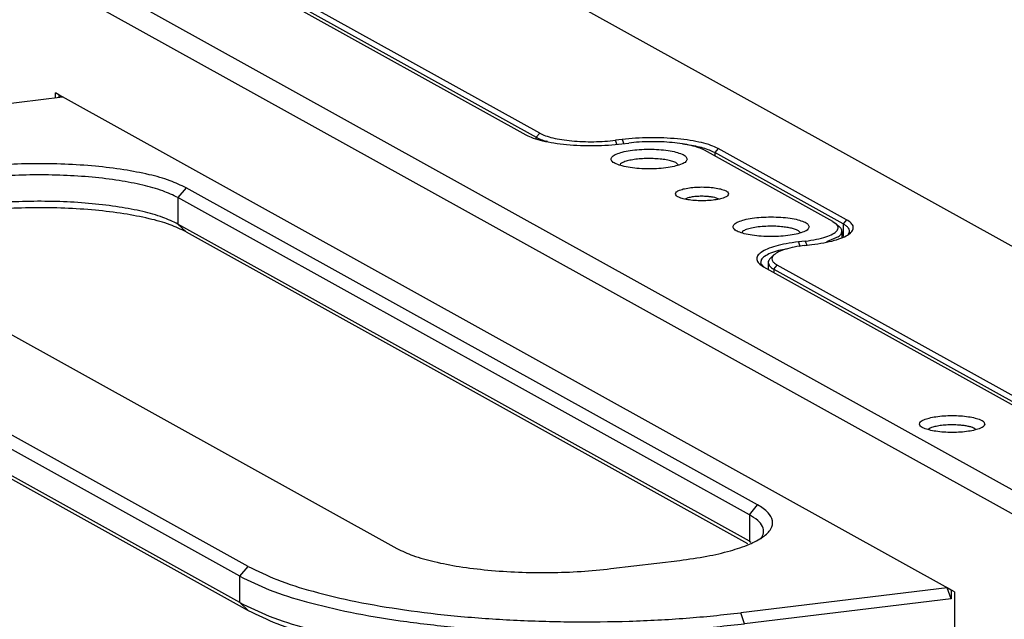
# Model space of a CAD drawing. Header units: inches. Extents: x -399 to 442, y -299 to 295.
# Tile 96 of 138: x 105 to 157, y 151 to 182. Entities that reach past the tile are written whole.
import ezdxf

# ---------------------------------------------------------------- set-up
doc = ezdxf.new("R2010")
doc.units = ezdxf.units.IN

# ---------------------------------------------------------------- blocks, each defined once
blk = doc.blocks.new('N2390-20305_plate__301', base_point=(133.244, 193.193))
at = {"color": 7, "linetype": 'Continuous'}
for p, q in [((133.618, 237.936), (165.695, 220.132)), ((165.922, 220.401), (133.845, 238.205)), ((218.247, 201.157), (158.235, 234.466)), ((166.434, 219.854), (166.367, 219.872)), ((171.358, 219.986), (170.905, 219.932)), ((175.627, 219.638), (175.325, 219.678)), ((185.897, 214.432), (177.444, 219.123)), ((186.123, 214.7), (177.671, 219.392)), ((186.256, 213.749), (186.307, 213.857)), ((183.372, 213.012), (183.826, 213.067)), ((181.104, 212.168), (181.344, 212.392)), ((180.957, 211.891), (180.957, 211.443)), ((181.332, 211.453), (213.409, 193.649)), ((213.635, 193.918), (181.559, 211.722))]:
    blk.add_line(p, q, dxfattribs=at)
at = {"color": 1, "linetype": 'Continuous'}
for p, q in [((165.922, 220.401), (165.695, 220.132)), ((165.695, 220.052), (165.695, 220.132)), ((170.995, 219.676), (170.905, 219.932)), ((171.358, 219.986), (171.455, 219.712)), ((177.671, 219.392), (177.444, 219.123)), ((177.444, 219.123), (177.444, 218.905)), ((186.123, 214.7), (185.897, 214.432)), ((185.897, 214.432), (185.897, 213.596)), ((181.332, 211.453), (181.559, 211.722)), ((181.332, 211.453), (181.332, 211.235))]:
    blk.add_line(p, q, dxfattribs=at)
at = {"color": 7, "linetype": 'Continuous'}
for points, knots in [([(165.922, 220.401), (166.045, 220.343), (166.323, 220.213), (166.815, 220.083), (167.396, 219.971), (168.052, 219.892), (168.756, 219.845), (169.482, 219.836), (170.202, 219.86), (170.674, 219.908), (170.905, 219.932)], [0, 0, 0, 0, 0.408714, 0.91946, 1.518504, 2.186416, 2.900094, 3.634203, 4.362449, 5.058812, 5.058812, 5.058812, 5.058812]), ([(165.695, 220.132), (165.793, 220.084), (166.01, 219.978), (166.241, 219.909), (166.367, 219.872)], [0, 0, 0, 0, 0.3278047, 0.7222586, 0.7222586, 0.7222586, 0.7222586]), ([(177.671, 219.392), (177.514, 219.465), (177.162, 219.63), (176.54, 219.795), (175.803, 219.937), (174.972, 220.037), (174.08, 220.096), (173.161, 220.107), (172.249, 220.078), (171.651, 220.016), (171.358, 219.986)], [0, 0, 0, 0, 0.517704, 1.164649, 1.923439, 2.769461, 3.673453, 4.603324, 5.525769, 6.407828, 6.407828, 6.407828, 6.407828]), ([(177.444, 219.123), (177.334, 219.177), (177.09, 219.296), (176.667, 219.427), (176.172, 219.548), (175.815, 219.607), (175.627, 219.638)], [0, 0, 0, 0, 0.368784, 0.812549, 1.325038, 1.896986, 1.896986, 1.896986, 1.896986]), ([(183.826, 213.067), (184.093, 213.103), (184.596, 213.172), (185.284, 213.33), (185.844, 213.513), (186.252, 213.722), (186.524, 213.951), (186.6, 214.25), (186.419, 214.521), (186.232, 214.634), (186.123, 214.7)], [0, 0, 0, 0, 0.810635, 1.5224, 2.113487, 2.571082, 2.899632, 3.145572, 3.418046, 3.801604, 3.801604, 3.801604, 3.801604]), ([(186.307, 213.857), (186.313, 213.907), (186.326, 214.012), (186.242, 214.168), (186.097, 214.311), (185.968, 214.389), (185.897, 214.432)], [0, 0, 0, 0, 0.1474912, 0.3088972, 0.5082472, 0.7571351, 0.7571351, 0.7571351, 0.7571351]), ([(183.372, 213.012), (183.141, 212.98), (182.711, 212.921), (182.133, 212.778), (181.671, 212.625), (181.442, 212.461), (181.344, 212.392)], [0, 0, 0, 0, 0.69942, 1.302295, 1.786959, 2.143453, 2.143453, 2.143453, 2.143453]), ([(181.104, 212.168), (181.061, 212.125), (180.984, 212.047), (180.965, 211.939), (180.957, 211.891)], [0, 0, 0, 0, 0.1757307, 0.320459, 0.320459, 0.320459, 0.320459]), ([(181.344, 212.392), (181.296, 212.34), (181.206, 212.245), (181.202, 212.034), (181.343, 211.854), (181.48, 211.77), (181.559, 211.722)], [0, 0, 0, 0, 0.207208, 0.378718, 0.5818375, 0.8593152, 0.8593152, 0.8593152, 0.8593152]), ([(180.957, 211.891), (180.982, 211.811), (181.043, 211.615), (181.225, 211.513), (181.332, 211.453)], [0, 0, 0, 0, 0.2433092, 0.5953522, 0.5953522, 0.5953522, 0.5953522])]:
    blk.add_open_spline(points, degree=3, knots=knots, dxfattribs=at)
blk = doc.blocks.new('N2390-20305__302', base_point=(133.244, 193.193))
blk.add_blockref('N2390-20305_plate__301', (133.244, 193.193))
blk = doc.blocks.new('N2390-60305__303', base_point=(133.244, 185.122))
blk.add_blockref('N2390-20305__302', (133.244, 193.193))
blk = doc.blocks.new('E6980-24991_2__316', base_point=(106.234, 185.306))
at = {"color": 7, "linetype": 'Continuous'}
for p, q in [((120.922, 221.153), (134.516, 222.793)), ((134.263, 222.934), (134.38, 222.869)), ((134.263, 222.934), (134.263, 222.763)), ((134.38, 222.869), (134.516, 222.793)), ((180.266, 195.931), (142.653, 216.807)), ((179.722, 195.286), (142.109, 216.162)), ((118.908, 213.942), (156.521, 193.065)), ((179.722, 193.547), (142.109, 214.424)), ((142.653, 213.91), (179.606, 193.4)), ((146.733, 191.884), (109.12, 212.76)), ((146.189, 191.238), (108.576, 212.115)), ((146.189, 189.5), (108.576, 210.377)), ((109.12, 209.863), (146.733, 188.986)), ((179.722, 193.547), (179.815, 193.477)), ((170.608, 191.738), (175.139, 192.285)), ((192.753, 190.47), (179.159, 188.829)), ((193.007, 190.329), (192.753, 190.47)), ((193.007, 189.749), (192.753, 190.47)), ((193.007, 190.329), (193.007, 189.749)), ((193.007, 189.749), (179.412, 188.109))]:
    blk.add_line(p, q, dxfattribs=at)
at = {"color": 1, "linetype": 'Continuous'}
for p, q in [((142.653, 216.807), (142.109, 216.162)), ((142.109, 216.162), (142.109, 214.424)), ((142.109, 214.424), (142.653, 213.91)), ((179.722, 195.286), (180.266, 195.931)), ((179.722, 195.286), (179.722, 193.547)), ((179.802, 193.472), (179.722, 193.547)), ((146.189, 191.238), (146.733, 191.884)), ((146.189, 189.5), (146.189, 191.238)), ((146.733, 188.986), (146.189, 189.5)), ((179.412, 188.109), (179.159, 188.829))]:
    blk.add_line(p, q, dxfattribs=at)
at = {"color": 7, "linetype": 'Continuous'}
for points, knots in [([(142.653, 216.807), (142.304, 216.971), (141.518, 217.34), (140.129, 217.707), (138.485, 218.024), (136.63, 218.248), (134.64, 218.378), (132.589, 218.405), (130.555, 218.338), (129.219, 218.201), (128.567, 218.134)], [0, 0, 0, 0, 1.155298, 2.599006, 4.292305, 6.18027, 8.1976, 10.27268, 12.331189, 14.299575, 14.299575, 14.299575, 14.299575]), ([(142.109, 216.162), (141.78, 216.317), (141.039, 216.665), (139.728, 217.011), (138.177, 217.31), (136.427, 217.521), (134.55, 217.644), (132.615, 217.669), (130.696, 217.606), (129.436, 217.477), (128.82, 217.414)], [0, 0, 0, 0, 1.089904, 2.451893, 4.049345, 5.830444, 7.733585, 9.691208, 11.633197, 13.490165, 13.490165, 13.490165, 13.490165]), ([(142.109, 214.424), (141.78, 214.578), (141.039, 214.926), (139.728, 215.272), (138.177, 215.572), (136.427, 215.782), (134.55, 215.906), (132.615, 215.93), (130.696, 215.868), (129.436, 215.739), (128.82, 215.676)], [0, 0, 0, 0, 1.089904, 2.451893, 4.049345, 5.830444, 7.733585, 9.691208, 11.633197, 13.490165, 13.490165, 13.490165, 13.490165]), ([(142.653, 213.91), (142.304, 214.074), (141.518, 214.442), (140.129, 214.809), (138.485, 215.127), (136.63, 215.35), (134.64, 215.481), (132.589, 215.507), (130.555, 215.44), (129.219, 215.304), (128.567, 215.237)], [0, 0, 0, 0, 1.155298, 2.599006, 4.292305, 6.18027, 8.1976, 10.27268, 12.331189, 14.299575, 14.299575, 14.299575, 14.299575]), ([(175.139, 192.285), (175.737, 192.367), (176.859, 192.521), (178.393, 192.872), (179.642, 193.282), (180.555, 193.748), (181.16, 194.258), (181.33, 194.926), (180.927, 195.53), (180.51, 195.783), (180.266, 195.931)], [0, 0, 0, 0, 1.808995, 3.397355, 4.716414, 5.737573, 6.470758, 7.019592, 7.627638, 8.483579, 8.483579, 8.483579, 8.483579]), ([(180.476, 193.698), (180.554, 193.828), (180.705, 194.08), (180.606, 194.558), (180.249, 194.965), (179.913, 195.169), (179.722, 195.286)], [0, 0, 0, 0, 0.440892, 0.852373, 1.358595, 2.026957, 2.026957, 2.026957, 2.026957]), ([(156.521, 193.065), (156.87, 192.901), (157.656, 192.532), (159.045, 192.166), (160.689, 191.848), (162.544, 191.625), (164.534, 191.494), (166.585, 191.468), (168.619, 191.534), (169.955, 191.671), (170.608, 191.738)], [0, 0, 0, 0, 1.155298, 2.599006, 4.292305, 6.18027, 8.1976, 10.27268, 12.331189, 14.299575, 14.299575, 14.299575, 14.299575]), ([(146.733, 191.884), (147.355, 191.581), (148.73, 190.912), (151.123, 190.183), (153.928, 189.521), (157.102, 188.989), (160.562, 188.585), (164.225, 188.326), (168.002, 188.215), (171.798, 188.26), (175.524, 188.443), (177.964, 188.702), (179.159, 188.829)], [0, 0, 0, 0, 2.073308, 4.579793, 7.480986, 10.720281, 14.228497, 17.927541, 21.733386, 25.55879, 29.315928, 32.919014, 32.919014, 32.919014, 32.919014]), ([(146.189, 191.238), (146.827, 190.928), (148.235, 190.243), (150.687, 189.496), (153.561, 188.818), (156.814, 188.272), (160.358, 187.859), (164.112, 187.593), (167.981, 187.479), (171.871, 187.526), (175.688, 187.714), (178.188, 187.979), (179.412, 188.109)], [0, 0, 0, 0, 2.124291, 4.692411, 7.664945, 10.983895, 14.578378, 18.368382, 22.267814, 26.187285, 30.036811, 33.728498, 33.728498, 33.728498, 33.728498]), ([(146.189, 189.5), (146.827, 189.19), (148.235, 188.505), (150.687, 187.757), (153.561, 187.079), (156.814, 186.534), (160.358, 186.12), (164.112, 185.854), (167.981, 185.741), (171.871, 185.787), (175.688, 185.975), (178.188, 186.24), (179.412, 186.37)], [0, 0, 0, 0, 2.124291, 4.692411, 7.664945, 10.983895, 14.578378, 18.368382, 22.267814, 26.187285, 30.036811, 33.728498, 33.728498, 33.728498, 33.728498]), ([(146.733, 188.986), (147.355, 188.683), (148.73, 188.015), (151.123, 187.285), (153.928, 186.623), (157.102, 186.091), (160.562, 185.687), (164.225, 185.428), (168.002, 185.317), (171.798, 185.362), (175.524, 185.546), (177.964, 185.805), (179.159, 185.931)], [0, 0, 0, 0, 2.073308, 4.579793, 7.480986, 10.720281, 14.228497, 17.927541, 21.733386, 25.55879, 29.315928, 32.919014, 32.919014, 32.919014, 32.919014])]:
    blk.add_open_spline(points, degree=3, knots=knots, dxfattribs=at)
blk = doc.blocks.new('handles__318', base_point=(106.234, 185.306))
blk.add_blockref('E6980-24991_2__316', (106.234, 185.306))
blk = doc.blocks.new('E6980-24110__350', base_point=(64.875, 148.295))
at = {"color": 7, "linetype": 'Continuous'}
for p, q in [((66.156, 269.559), (262.927, 160.344)), ((65.249, 268.484), (262.02, 159.268)), ((132.939, 238.096), (165.015, 220.292)), ((134.052, 222.737), (134.052, 223.052)), ((134.263, 222.934), (134.052, 223.052)), ((134.516, 222.793), (134.263, 222.934)), ((193.218, 190.212), (134.516, 222.793)), ((171.328, 219.697), (171.781, 219.752)), ((185.217, 214.591), (176.764, 219.282)), ((175.062, 218.303), (174.937, 218.436)), ((171.245, 218.394), (171.193, 218.308)), ((175.682, 216.143), (175.493, 216.062)), ((177.718, 216.068), (177.449, 216.163)), ((185.217, 214.591), (185.431, 214.441)), ((179.274, 213.937), (179.223, 213.852)), ((183.092, 213.847), (182.966, 213.979)), ((185.672, 214.217), (185.431, 214.441)), ((185.818, 213.939), (185.818, 213.563)), ((183.403, 213.301), (182.95, 213.246)), ((185.577, 213.585), (184.79, 213.25)), ((182.17, 212.778), (181.639, 212.678)), ((180.462, 211.84), (180.703, 211.585)), ((180.652, 211.613), (212.729, 193.809)), ((194.638, 200.881), (194.566, 200.958)), ((191.52, 200.923), (191.501, 200.891)), ((193.218, 190.212), (193.218, 187.797))]:
    blk.add_line(p, q, dxfattribs=at)
at = {"color": 1, "linetype": 'Continuous'}
for p, q in [((182.95, 213.246), (183.054, 212.951)), ((183.403, 213.301), (183.499, 213.027))]:
    blk.add_line(p, q, dxfattribs=at)
at = {"color": 7, "linetype": 'Continuous'}
for points, knots in [([(165.015, 220.292), (165.172, 220.218), (165.524, 220.053), (166.146, 219.889), (166.883, 219.746), (167.714, 219.646), (168.606, 219.588), (169.525, 219.576), (170.437, 219.606), (171.035, 219.667), (171.328, 219.697)], [0, 0, 0, 0, 0.517704, 1.164649, 1.923439, 2.769461, 3.673453, 4.603324, 5.525769, 6.407828, 6.407828, 6.407828, 6.407828]), ([(176.764, 219.282), (176.641, 219.34), (176.363, 219.471), (175.871, 219.601), (175.29, 219.713), (174.634, 219.792), (173.93, 219.838), (173.204, 219.847), (172.484, 219.824), (172.012, 219.775), (171.781, 219.752)], [0, 0, 0, 0, 0.408714, 0.91946, 1.518504, 2.186416, 2.900094, 3.634203, 4.362449, 5.058812, 5.058812, 5.058812, 5.058812]), ([(175.624, 218.7), (175.6, 218.76), (175.54, 218.914), (175.246, 219.047), (174.862, 219.177), (174.348, 219.272), (173.758, 219.334), (173.124, 219.354), (172.49, 219.334), (171.899, 219.272), (171.389, 219.177), (170.994, 219.047), (170.725, 218.914), (170.585, 218.7), (170.725, 218.486), (170.994, 218.353), (171.389, 218.223), (171.899, 218.129), (172.49, 218.067), (173.124, 218.046), (173.758, 218.067), (174.348, 218.129), (174.862, 218.223), (175.246, 218.353), (175.54, 218.486), (175.6, 218.64), (175.624, 218.7)], [0, 0, 0, 0, 0.187889, 0.482386, 0.901675, 1.429553, 2.035961, 2.683384, 3.330807, 3.937215, 4.465093, 4.884382, 5.178879, 5.366768, 5.554657, 5.849154, 6.268443, 6.796321, 7.402729, 8.050152, 8.697575, 9.303982, 9.831861, 10.25115, 10.545647, 10.733536, 10.733536, 10.733536, 10.733536]), ([(174.937, 218.436), (174.855, 218.473), (174.668, 218.557), (174.335, 218.633), (173.94, 218.695), (173.499, 218.73), (173.038, 218.739), (172.582, 218.72), (172.155, 218.676), (171.782, 218.605), (171.476, 218.524), (171.314, 218.433), (171.245, 218.394)], [0, 0, 0, 0, 0.268167, 0.612874, 1.019737, 1.469039, 1.937981, 2.402428, 2.838545, 3.224462, 3.542116, 3.779998, 3.779998, 3.779998, 3.779998]), ([(178.354, 216.407), (178.334, 216.453), (178.282, 216.574), (178.04, 216.669), (177.727, 216.764), (177.313, 216.827), (176.847, 216.862), (176.361, 216.862), (175.895, 216.827), (175.484, 216.764), (175.161, 216.669), (174.942, 216.574), (174.821, 216.407), (174.942, 216.241), (175.161, 216.145), (175.484, 216.05), (175.895, 215.987), (176.361, 215.953), (176.847, 215.953), (177.313, 215.987), (177.727, 216.05), (178.04, 216.145), (178.282, 216.241), (178.334, 216.361), (178.354, 216.407)], [0, 0, 0, 0, 0.145974, 0.383812, 0.72424, 1.149027, 1.62833, 2.126432, 2.605735, 3.030522, 3.370949, 3.608789, 3.754762, 3.900735, 4.138574, 4.479001, 4.903789, 5.383092, 5.881194, 6.360497, 6.785284, 7.125711, 7.36355, 7.509524, 7.509524, 7.509524, 7.509524]), ([(177.032, 216.228), (176.912, 216.237), (176.671, 216.253), (176.315, 216.243), (175.983, 216.213), (175.777, 216.165), (175.682, 216.143)], [0, 0, 0, 0, 0.35989, 0.725252, 1.066806, 1.35785, 1.35785, 1.35785, 1.35785]), ([(177.449, 216.163), (177.383, 216.177), (177.246, 216.206), (177.105, 216.22), (177.032, 216.228)], [0, 0, 0, 0, 0.1996813, 0.4223187, 0.4223187, 0.4223187, 0.4223187]), ([(183.654, 214.243), (183.63, 214.303), (183.57, 214.457), (183.276, 214.591), (182.892, 214.72), (182.378, 214.815), (181.788, 214.877), (181.154, 214.897), (180.52, 214.877), (179.929, 214.815), (179.419, 214.72), (179.023, 214.591), (178.755, 214.457), (178.614, 214.243), (178.755, 214.029), (179.023, 213.896), (179.419, 213.766), (179.929, 213.672), (180.52, 213.61), (181.154, 213.589), (181.788, 213.61), (182.378, 213.672), (182.892, 213.766), (183.276, 213.896), (183.57, 214.029), (183.63, 214.183), (183.654, 214.243)], [0, 0, 0, 0, 0.187889, 0.482386, 0.901675, 1.429553, 2.035961, 2.683384, 3.330807, 3.937215, 4.465093, 4.884382, 5.178879, 5.366768, 5.554657, 5.849154, 6.268443, 6.796321, 7.402729, 8.050152, 8.697575, 9.303982, 9.831861, 10.25115, 10.545647, 10.733536, 10.733536, 10.733536, 10.733536]), ([(181.838, 214.247), (181.668, 214.259), (181.325, 214.284), (180.814, 214.276), (180.325, 214.239), (179.894, 214.167), (179.54, 214.082), (179.353, 213.981), (179.274, 213.937)], [0, 0, 0, 0, 0.510568, 1.032209, 1.531805, 1.97809, 2.34462, 2.613854, 2.613854, 2.613854, 2.613854]), ([(182.966, 213.979), (182.9, 214.01), (182.752, 214.08), (182.49, 214.149), (182.18, 214.21), (181.956, 214.234), (181.838, 214.247)], [0, 0, 0, 0, 0.21798, 0.490378, 0.809868, 1.166087, 1.166087, 1.166087, 1.166087]), ([(183.403, 213.301), (183.652, 213.336), (184.112, 213.401), (184.727, 213.553), (185.184, 213.74), (185.495, 213.935), (185.611, 214.235), (185.493, 214.37), (185.431, 214.441)], [0, 0, 0, 0, 0.755175, 1.394102, 1.890619, 2.237109, 2.473899, 2.735365, 2.735365, 2.735365, 2.735365]), ([(185.577, 213.585), (185.647, 213.637), (185.769, 213.729), (185.803, 213.876), (185.818, 213.939)], [0, 0, 0, 0, 0.2508994, 0.4406664, 0.4406664, 0.4406664, 0.4406664]), ([(185.818, 213.939), (185.81, 213.988), (185.792, 214.096), (185.714, 214.174), (185.672, 214.217)], [0, 0, 0, 0, 0.1447236, 0.3204472, 0.3204472, 0.3204472, 0.3204472]), ([(182.95, 213.246), (182.682, 213.21), (182.179, 213.141), (181.492, 212.983), (180.932, 212.8), (180.523, 212.591), (180.252, 212.362), (180.176, 212.063), (180.356, 211.792), (180.543, 211.679), (180.652, 211.613)], [0, 0, 0, 0, 0.810635, 1.5224, 2.113487, 2.571082, 2.899632, 3.145572, 3.418046, 3.801604, 3.801604, 3.801604, 3.801604]), ([(181.639, 212.678), (181.46, 212.622), (181.141, 212.524), (180.761, 212.326), (180.488, 212.107), (180.469, 211.92), (180.462, 211.84)], [0, 0, 0, 0, 0.559974, 0.993483, 1.304739, 1.537734, 1.537734, 1.537734, 1.537734]), ([(195.22, 201.26), (195.2, 201.312), (195.148, 201.444), (194.896, 201.559), (194.565, 201.67), (194.123, 201.752), (193.616, 201.805), (193.07, 201.823), (192.525, 201.805), (192.017, 201.752), (191.578, 201.67), (191.238, 201.559), (191.007, 201.444), (190.886, 201.26), (191.007, 201.076), (191.238, 200.961), (191.578, 200.85), (192.017, 200.769), (192.525, 200.715), (193.07, 200.698), (193.616, 200.715), (194.123, 200.769), (194.565, 200.85), (194.896, 200.961), (195.148, 201.076), (195.2, 201.208), (195.22, 201.26)], [0, 0, 0, 0, 0.161585, 0.414852, 0.77544, 1.229416, 1.750926, 2.30771, 2.864494, 3.386004, 3.83998, 4.200568, 4.453836, 4.61542, 4.777005, 5.030273, 5.390861, 5.844836, 6.366347, 6.923131, 7.479914, 8.001425, 8.4554, 8.815989, 9.069256, 9.230841, 9.230841, 9.230841, 9.230841]), ([(193.635, 201.178), (193.495, 201.188), (193.211, 201.209), (192.79, 201.202), (192.387, 201.172), (192.031, 201.113), (191.739, 201.043), (191.585, 200.959), (191.52, 200.923)], [0, 0, 0, 0, 0.421218, 0.851571, 1.263737, 1.631922, 1.934309, 2.156428, 2.156428, 2.156428, 2.156428]), ([(194.566, 200.958), (194.511, 200.983), (194.389, 201.041), (194.173, 201.097), (193.917, 201.148), (193.732, 201.168), (193.635, 201.178)], [0, 0, 0, 0, 0.1798338, 0.4045614, 0.6681403, 0.9620209, 0.9620209, 0.9620209, 0.9620209])]:
    blk.add_open_spline(points, degree=3, knots=knots, dxfattribs=at)
blk = doc.blocks.new('E6980-64110__351', base_point=(64.875, 148.295))
for name, p in [('E6980-24110__350', (64.875, 148.295)), ('handles__318', (106.234, 185.306))]:
    blk.add_blockref(name, p)
blk = doc.blocks.new('N2494-90112__404', base_point=(64.875, -291.434))
for name, p in [('E6980-64110__351', (64.875, 148.295)), ('N2390-60305__303', (133.244, 185.122))]:
    blk.add_blockref(name, p)
blk = doc.blocks.new('gen2', base_point=(303.75, 141.25))
blk.add_blockref('N2494-90112__404', (64.875, -291.434))

msp = doc.modelspace()

# ---------------------------------------------------------------- block references
at = {"xscale": 0.8, "yscale": 0.8, "zscale": 0.8}
msp.add_blockref('gen2', (243, 113), dxfattribs=at)

doc.saveas('drawing.dxf')
